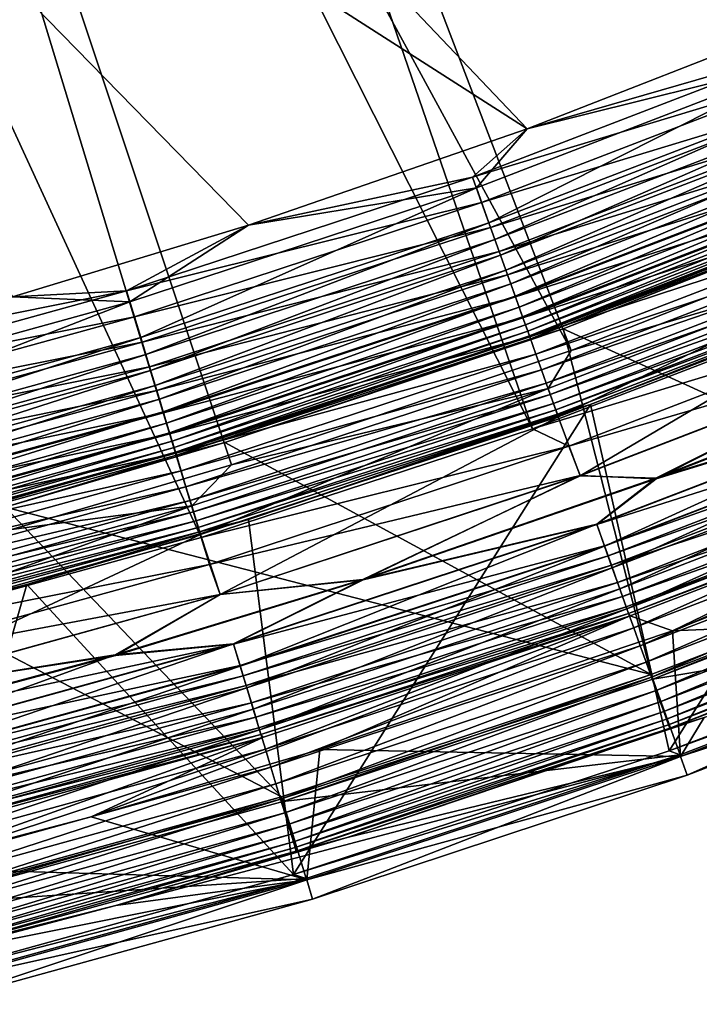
# Model space of a CAD drawing. Header units: metres. Extents: x -901 to 901, y -486 to 401.
# Tile 252 of 256: x 751 to 768, y -395 to -370. Entities that reach past the tile are written whole.
import ezdxf

# ---------------------------------------------------------------- set-up
doc = ezdxf.new("R2010")
doc.units = ezdxf.units.M

msp = doc.modelspace()

# ---------------------------------------------------------------- linework, layer by layer
at = {"layer": 'top'}
for points in [[(746.957397, -354.797821, -620), (764.063416, -372.769196, -620), (739.305298, -356.915436, -620)], [(739.305298, -356.915436, -618), (764.063416, -372.769196, -618), (746.957397, -354.797821, -618)], [(777.598694, -367.162872, -620), (770.889221, -370.100403, -620), (746.957397, -354.797821, -620)], [(746.957397, -354.797821, -620), (770.889221, -370.100403, -620), (764.063416, -372.769196, -620)], [(764.063416, -372.769196, -618), (770.889221, -370.100403, -618), (746.957397, -354.797821, -618)], [(746.957397, -354.797821, -618), (770.889221, -370.100403, -618), (777.598694, -367.162872, -618)], [(764.063416, -372.769196, -620), (757.136353, -375.162994, -620), (739.305298, -356.915436, -620)], [(739.305298, -356.915436, -620), (757.136353, -375.162994, -620), (751.276978, -376.950012, -620)], [(751.276978, -376.950012, -618), (757.136353, -375.162994, -618), (739.305298, -356.915436, -618)], [(739.305298, -356.915436, -618), (757.136353, -375.162994, -618), (764.063416, -372.769196, -618)], [(771.255859, -370.985504, -617.90625), (770.889221, -370.100403, -618), (764.063416, -372.769196, -618)], [(764.063416, -372.769196, -620), (770.889221, -370.100403, -620), (771.146973, -370.722626, -619.966919)], [(762.703735, -373.971069, -619.966919), (771.146973, -370.722626, -619.966919), (771.403198, -371.341309, -619.86853)], [(762.703735, -373.971069, -619.966919), (764.063416, -372.769196, -620), (771.146973, -370.722626, -619.966919)], [(771.255859, -370.985504, -617.90625), (764.063416, -372.769196, -618), (762.799561, -374.238953, -617.90625)], [(762.799561, -374.238953, -617.90625), (763.111328, -375.110626, -617.629578), (771.255859, -370.985504, -617.90625)], [(763.111328, -375.110626, -617.629578), (771.610107, -371.840851, -617.629578), (771.255859, -370.985504, -617.90625)], [(762.92926, -374.601563, -619.86853), (762.703735, -373.971069, -619.966919), (771.403198, -371.341309, -619.86853)], [(762.92926, -374.601563, -619.86853), (771.403198, -371.341309, -619.86853), (771.655151, -371.949554, -619.706055)], [(763.111328, -375.110626, -617.629578), (763.258789, -375.522888, -617.425049), (771.610107, -371.840851, -617.629578)], [(763.258789, -375.522888, -617.425049), (771.77771, -372.245361, -617.425049), (771.610107, -371.840851, -617.629578)], [(763.151001, -375.221436, -619.706055), (762.92926, -374.601563, -619.86853), (771.655151, -371.949554, -619.706055)], [(771.655151, -371.949554, -619.706055), (771.899963, -372.540497, -619.480652), (763.151001, -375.221436, -619.706055)], [(763.398804, -375.914154, -617.179138), (771.77771, -372.245361, -617.425049), (763.258789, -375.522888, -617.425049)], [(763.398804, -375.914154, -617.179138), (771.936707, -372.629303, -617.179138), (771.77771, -372.245361, -617.425049)], [(771.899963, -372.540497, -619.480652), (763.366394, -375.823669, -619.480652), (763.151001, -375.221436, -619.706055)], [(771.899963, -372.540497, -619.480652), (772.134827, -373.107635, -619.19397), (763.366394, -375.823669, -619.480652)], [(763.530029, -376.281067, -616.894409), (771.936707, -372.629303, -617.179138), (763.398804, -375.914154, -617.179138)], [(763.530029, -376.281067, -616.894409), (772.085815, -372.989319, -616.894409), (771.936707, -372.629303, -617.179138)], [(764.063416, -372.769196, -618), (757.136353, -375.162994, -618), (762.799561, -374.238953, -617.90625)], [(757.136353, -375.162994, -620), (764.063416, -372.769196, -620), (762.703735, -373.971069, -619.966919)], [(772.134827, -373.107635, -619.19397), (763.57312, -376.401642, -619.19397), (763.366394, -375.823669, -619.480652)], [(763.651306, -376.620178, -616.573364), (772.085815, -372.989319, -616.894409), (763.530029, -376.281067, -616.894409)], [(763.57312, -376.401642, -619.19397), (772.134827, -373.107635, -619.19397), (772.357788, -373.645905, -618.849182)], [(763.651306, -376.620178, -616.573364), (772.223694, -373.322083, -616.573364), (772.085815, -372.989319, -616.894409)], [(763.761536, -376.928314, -616.218872), (772.223694, -373.322083, -616.573364), (763.651306, -376.620178, -616.573364)], [(763.761536, -376.928314, -616.218872), (772.348938, -373.62442, -616.218872), (772.223694, -373.322083, -616.573364)], [(772.348938, -373.62442, -616.218872), (763.761536, -376.928314, -616.218872), (763.859741, -377.202789, -615.834167)], [(772.460449, -373.893738, -615.834167), (772.348938, -373.62442, -616.218872), (763.859741, -377.202789, -615.834167)], [(763.769348, -376.950195, -618.849182), (763.57312, -376.401642, -619.19397), (772.357788, -373.645905, -618.849182)], [(763.769348, -376.950195, -618.849182), (772.357788, -373.645905, -618.849182), (772.566895, -374.150635, -618.449951)], [(754.107422, -376.799927, -619.966919), (762.703735, -373.971069, -619.966919), (762.92926, -374.601563, -619.86853)], [(754.107422, -376.799927, -619.966919), (757.136353, -375.162994, -620), (762.703735, -373.971069, -619.966919)], [(763.859741, -377.202789, -615.834167), (763.945007, -377.441101, -615.422974), (772.460449, -373.893738, -615.834167)], [(763.945007, -377.441101, -615.422974), (772.557312, -374.127594, -615.422974), (772.460449, -373.893738, -615.834167)], [(776.171692, -382.853394, -107.279144), (774.713684, -373.888, -613.111694), (764.954834, -377.739532, -613.111694)], [(764.954834, -377.739532, -613.111694), (774.713684, -373.888, -613.111694), (772.780579, -374.666595, -613.591614)], [(762.799561, -374.238953, -617.90625), (757.136353, -375.162994, -618), (754.189941, -377.072205, -617.90625)], [(754.189941, -377.072205, -617.90625), (754.458496, -377.958099, -617.629578), (762.799561, -374.238953, -617.90625)], [(754.458496, -377.958099, -617.629578), (763.111328, -375.110626, -617.629578), (762.799561, -374.238953, -617.90625)], [(763.953369, -377.4646, -618.449951), (763.769348, -376.950195, -618.849182), (772.566895, -374.150635, -618.449951)], [(772.557312, -374.127594, -615.422974), (763.945007, -377.441101, -615.422974), (764.016418, -377.640808, -614.98877)], [(772.566895, -374.150635, -618.449951), (772.760132, -374.617188, -617.999878), (763.953369, -377.4646, -618.449951)], [(772.638489, -374.323547, -614.98877), (772.557312, -374.127594, -615.422974), (764.016418, -377.640808, -614.98877)], [(764.073242, -377.799652, -614.5354), (772.638489, -374.323547, -614.98877), (764.016418, -377.640808, -614.98877)], [(772.703064, -374.479431, -614.5354), (772.638489, -374.323547, -614.98877), (764.073242, -377.799652, -614.5354)], [(754.301697, -377.440704, -619.86853), (754.107422, -376.799927, -619.966919), (762.92926, -374.601563, -619.86853)], [(754.301697, -377.440704, -619.86853), (762.92926, -374.601563, -619.86853), (763.151001, -375.221436, -619.706055)], [(772.703064, -374.479431, -614.5354), (764.073242, -377.799652, -614.5354), (764.115051, -377.916473, -614.067932)], [(772.750549, -374.594086, -614.067932), (772.703064, -374.479431, -614.5354), (764.115051, -377.916473, -614.067932)], [(764.115051, -377.916473, -614.067932), (764.141479, -377.990387, -613.591614), (772.750549, -374.594086, -614.067932)], [(764.141479, -377.990387, -613.591614), (772.780579, -374.666595, -613.591614), (772.750549, -374.594086, -614.067932)], [(772.760132, -374.617188, -617.999878), (764.123474, -377.940063, -617.999878), (763.953369, -377.4646, -618.449951)], [(772.760132, -374.617188, -617.999878), (772.93573, -375.041077, -617.502808), (764.123474, -377.940063, -617.999878)], [(764.141479, -377.990387, -613.591614), (764.954834, -377.739532, -613.111694), (772.780579, -374.666595, -613.591614)], [(772.93573, -375.041077, -617.502808), (764.277954, -378.37204, -617.502808), (764.123474, -377.940063, -617.999878)], [(764.277954, -378.37204, -617.502808), (772.93573, -375.041077, -617.502808), (773.092102, -375.418671, -616.963562)], [(757.136353, -375.162994, -618), (751.276978, -376.950012, -618), (754.189941, -377.072205, -617.90625)], [(751.276978, -376.950012, -620), (757.136353, -375.162994, -620), (754.107422, -376.799927, -619.966919)], [(754.492615, -378.070709, -619.706055), (754.301697, -377.440704, -619.86853), (763.151001, -375.221436, -619.706055)], [(754.458496, -377.958099, -617.629578), (754.58551, -378.377075, -617.425049), (763.111328, -375.110626, -617.629578)], [(763.151001, -375.221436, -619.706055), (763.366394, -375.823669, -619.480652), (754.492615, -378.070709, -619.706055)], [(754.58551, -378.377075, -617.425049), (763.258789, -375.522888, -617.425049), (763.111328, -375.110626, -617.629578)], [(754.706055, -378.77475, -617.179138), (763.258789, -375.522888, -617.425049), (754.58551, -378.377075, -617.425049)], [(754.706055, -378.77475, -617.179138), (763.398804, -375.914154, -617.179138), (763.258789, -375.522888, -617.425049)], [(764.415649, -378.756836, -616.963562), (764.277954, -378.37204, -617.502808), (773.092102, -375.418671, -616.963562)], [(764.415649, -378.756836, -616.963562), (773.092102, -375.418671, -616.963562), (773.227905, -375.746552, -616.387024)], [(763.366394, -375.823669, -619.480652), (754.678162, -378.68277, -619.480652), (754.492615, -378.070709, -619.706055)], [(763.366394, -375.823669, -619.480652), (763.57312, -376.401642, -619.19397), (754.678162, -378.68277, -619.480652)], [(764.535156, -379.090973, -616.387024), (764.415649, -378.756836, -616.963562), (773.227905, -375.746552, -616.387024)], [(773.227905, -375.746552, -616.387024), (773.341736, -376.021271, -615.778259), (764.535156, -379.090973, -616.387024)], [(775.499268, -375.726929, -613.146606), (767.58606, -388.230835, -107.314049), (765.636047, -379.619629, -613.146606)], [(775.499268, -375.726929, -613.146606), (765.636047, -379.619629, -613.146606), (773.540955, -376.502197, -613.819397)], [(776.770447, -384.706909, -107.314049), (767.58606, -388.230835, -107.314049), (775.499268, -375.726929, -613.146606)], [(754.819092, -379.147644, -616.894409), (763.398804, -375.914154, -617.179138), (754.706055, -378.77475, -617.179138)], [(754.819092, -379.147644, -616.894409), (763.530029, -376.281067, -616.894409), (763.398804, -375.914154, -617.179138)], [(773.341736, -376.021271, -615.778259), (764.635315, -379.370941, -615.778259), (764.535156, -379.090973, -616.387024)], [(773.341736, -376.021271, -615.778259), (773.432251, -376.239807, -615.142639), (764.635315, -379.370941, -615.778259)], [(754.923584, -379.49231, -616.573364), (763.530029, -376.281067, -616.894409), (754.819092, -379.147644, -616.894409)], [(754.923584, -379.49231, -616.573364), (763.651306, -376.620178, -616.573364), (763.530029, -376.281067, -616.894409)], [(773.432251, -376.239807, -615.142639), (764.714966, -379.593658, -615.142639), (764.635315, -379.370941, -615.778259)], [(764.714966, -379.593658, -615.142639), (773.432251, -376.239807, -615.142639), (773.49884, -376.400513, -614.487244)], [(763.57312, -376.401642, -619.19397), (754.856262, -379.270172, -619.19397), (754.678162, -378.68277, -619.480652)], [(754.856262, -379.270172, -619.19397), (763.57312, -376.401642, -619.19397), (763.769348, -376.950195, -618.849182)], [(764.77356, -379.757446, -614.487244), (764.714966, -379.593658, -615.142639), (773.49884, -376.400513, -614.487244)], [(764.77356, -379.757446, -614.487244), (773.49884, -376.400513, -614.487244), (773.540955, -376.502197, -613.819397)], [(764.810608, -379.861084, -613.819397), (764.77356, -379.757446, -614.487244), (773.540955, -376.502197, -613.819397)], [(773.540955, -376.502197, -613.819397), (765.636047, -379.619629, -613.146606), (764.810608, -379.861084, -613.819397)], [(745.127625, -378.598724, -620), (754.107422, -376.799927, -619.966919), (745.383423, -379.205048, -619.966919)], [(745.127625, -378.598724, -620), (751.276978, -376.950012, -620), (754.107422, -376.799927, -619.966919)], [(745.383423, -379.205048, -619.966919), (754.107422, -376.799927, -619.966919), (754.301697, -377.440704, -619.86853)], [(755.018494, -379.80545, -616.218872), (763.651306, -376.620178, -616.573364), (754.923584, -379.49231, -616.573364)], [(755.018494, -379.80545, -616.218872), (763.761536, -376.928314, -616.218872), (763.651306, -376.620178, -616.573364)], [(754.189941, -377.072205, -617.90625), (751.276978, -376.950012, -618), (745.452454, -379.481018, -617.90625)], [(755.025269, -379.827698, -618.849182), (754.856262, -379.270172, -619.19397), (763.769348, -376.950195, -618.849182)], [(763.761536, -376.928314, -616.218872), (755.018494, -379.80545, -616.218872), (755.103088, -380.084412, -615.834167)], [(755.025269, -379.827698, -618.849182), (763.769348, -376.950195, -618.849182), (763.953369, -377.4646, -618.449951)], [(763.859741, -377.202789, -615.834167), (763.761536, -376.928314, -616.218872), (755.103088, -380.084412, -615.834167)], [(745.452454, -379.481018, -617.90625), (745.677124, -380.379059, -617.629578), (754.189941, -377.072205, -617.90625)], [(745.677124, -380.379059, -617.629578), (754.458496, -377.958099, -617.629578), (754.189941, -377.072205, -617.90625)], [(755.103088, -380.084412, -615.834167), (755.176514, -380.32663, -615.422974), (763.859741, -377.202789, -615.834167)], [(755.176514, -380.32663, -615.422974), (763.945007, -377.441101, -615.422974), (763.859741, -377.202789, -615.834167)], [(745.545959, -379.854584, -619.86853), (745.383423, -379.205048, -619.966919), (754.301697, -377.440704, -619.86853)], [(745.545959, -379.854584, -619.86853), (754.301697, -377.440704, -619.86853), (754.492615, -378.070709, -619.706055)], [(755.183716, -380.350494, -618.449951), (755.025269, -379.827698, -618.849182), (763.953369, -377.4646, -618.449951)], [(763.945007, -377.441101, -615.422974), (755.176514, -380.32663, -615.422974), (755.238037, -380.529602, -614.98877)], [(763.953369, -377.4646, -618.449951), (764.123474, -377.940063, -617.999878), (755.183716, -380.350494, -618.449951)], [(764.016418, -377.640808, -614.98877), (763.945007, -377.441101, -615.422974), (755.238037, -380.529602, -614.98877)], [(755.238037, -380.529602, -614.98877), (755.286926, -380.69104, -614.5354), (764.016418, -377.640808, -614.98877)], [(755.286926, -380.69104, -614.5354), (764.073242, -377.799652, -614.5354), (764.016418, -377.640808, -614.98877)], [(764.954834, -377.739532, -613.111694), (756.547058, -380.567688, -613.111694), (767.144714, -386.335388, -107.279144)], [(756.547058, -380.567688, -613.111694), (764.954834, -377.739532, -613.111694), (764.141479, -377.990387, -613.591614)], [(767.144714, -386.335388, -107.279144), (776.171692, -382.853394, -107.279144), (764.954834, -377.739532, -613.111694)], [(745.677124, -380.379059, -617.629578), (745.783386, -380.803741, -617.425049), (754.458496, -377.958099, -617.629578)], [(745.783386, -380.803741, -617.425049), (754.58551, -378.377075, -617.425049), (754.458496, -377.958099, -617.629578)], [(764.123474, -377.940063, -617.999878), (755.3302, -380.83374, -617.999878), (755.183716, -380.350494, -618.449951)], [(764.073242, -377.799652, -614.5354), (755.286926, -380.69104, -614.5354), (755.322937, -380.809784, -614.067932)], [(764.115051, -377.916473, -614.067932), (764.073242, -377.799652, -614.5354), (755.322937, -380.809784, -614.067932)], [(755.322937, -380.809784, -614.067932), (755.345703, -380.884888, -613.591614), (764.115051, -377.916473, -614.067932)], [(764.123474, -377.940063, -617.999878), (764.277954, -378.37204, -617.502808), (755.3302, -380.83374, -617.999878)], [(755.345703, -380.884888, -613.591614), (764.141479, -377.990387, -613.591614), (764.115051, -377.916473, -614.067932)], [(755.345703, -380.884888, -613.591614), (756.547058, -380.567688, -613.111694), (764.141479, -377.990387, -613.591614)], [(745.705688, -380.493195, -619.706055), (745.545959, -379.854584, -619.86853), (754.492615, -378.070709, -619.706055)], [(754.492615, -378.070709, -619.706055), (754.678162, -378.68277, -619.480652), (745.705688, -380.493195, -619.706055)], [(745.884216, -381.206848, -617.179138), (754.58551, -378.377075, -617.425049), (745.783386, -380.803741, -617.425049)], [(745.884216, -381.206848, -617.179138), (754.706055, -378.77475, -617.179138), (754.58551, -378.377075, -617.425049)], [(764.277954, -378.37204, -617.502808), (755.463318, -381.272766, -617.502808), (755.3302, -380.83374, -617.999878)], [(755.463318, -381.272766, -617.502808), (764.277954, -378.37204, -617.502808), (764.415649, -378.756836, -616.963562)], [(754.678162, -378.68277, -619.480652), (745.860901, -381.113617, -619.480652), (745.705688, -380.493195, -619.706055)], [(754.678162, -378.68277, -619.480652), (754.856262, -379.270172, -619.19397), (745.860901, -381.113617, -619.480652)], [(745.97876, -381.584839, -616.894409), (754.706055, -378.77475, -617.179138), (745.884216, -381.206848, -617.179138)], [(745.97876, -381.584839, -616.894409), (754.819092, -379.147644, -616.894409), (754.706055, -378.77475, -617.179138)], [(755.581848, -381.663849, -616.963562), (755.463318, -381.272766, -617.502808), (764.415649, -378.756836, -616.963562)], [(755.581848, -381.663849, -616.963562), (764.415649, -378.756836, -616.963562), (764.535156, -379.090973, -616.387024)], [(746.066162, -381.934204, -616.573364), (754.819092, -379.147644, -616.894409), (745.97876, -381.584839, -616.894409)], [(746.066162, -381.934204, -616.573364), (754.923584, -379.49231, -616.573364), (754.819092, -379.147644, -616.894409)], [(755.684814, -382.003448, -616.387024), (755.581848, -381.663849, -616.963562), (764.535156, -379.090973, -616.387024)], [(764.535156, -379.090973, -616.387024), (764.635315, -379.370941, -615.778259), (755.684814, -382.003448, -616.387024)], [(754.856262, -379.270172, -619.19397), (746.009888, -381.709045, -619.19397), (745.860901, -381.113617, -619.480652)], [(746.009888, -381.709045, -619.19397), (754.856262, -379.270172, -619.19397), (755.025269, -379.827698, -618.849182)], [(746.145569, -382.251648, -616.218872), (754.923584, -379.49231, -616.573364), (746.066162, -381.934204, -616.573364)], [(746.145569, -382.251648, -616.218872), (755.018494, -379.80545, -616.218872), (754.923584, -379.49231, -616.573364)], [(764.635315, -379.370941, -615.778259), (755.771057, -382.287994, -615.778259), (755.684814, -382.003448, -616.387024)], [(764.635315, -379.370941, -615.778259), (764.714966, -379.593658, -615.142639), (755.771057, -382.287994, -615.778259)], [(764.714966, -379.593658, -615.142639), (755.839661, -382.514343, -615.142639), (755.771057, -382.287994, -615.778259)], [(755.839661, -382.514343, -615.142639), (764.714966, -379.593658, -615.142639), (764.77356, -379.757446, -614.487244)], [(765.636047, -379.619629, -613.146606), (758.25293, -391.304474, -107.314049), (757.139404, -382.477631, -613.146606)], [(765.636047, -379.619629, -613.146606), (757.139404, -382.477631, -613.146606), (764.810608, -379.861084, -613.819397)], [(767.58606, -388.230835, -107.314049), (758.25293, -391.304474, -107.314049), (765.636047, -379.619629, -613.146606)], [(746.151245, -382.27417, -618.849182), (746.009888, -381.709045, -619.19397), (755.025269, -379.827698, -618.849182)], [(755.018494, -379.80545, -616.218872), (746.145569, -382.251648, -616.218872), (746.216309, -382.534393, -615.834167)], [(746.151245, -382.27417, -618.849182), (755.025269, -379.827698, -618.849182), (755.183716, -380.350494, -618.449951)], [(755.103088, -380.084412, -615.834167), (755.018494, -379.80545, -616.218872), (746.216309, -382.534393, -615.834167)], [(755.890137, -382.680817, -614.487244), (755.839661, -382.514343, -615.142639), (764.77356, -379.757446, -614.487244)], [(755.890137, -382.680817, -614.487244), (764.77356, -379.757446, -614.487244), (764.810608, -379.861084, -613.819397)], [(755.922058, -382.786133, -613.819397), (755.890137, -382.680817, -614.487244), (764.810608, -379.861084, -613.819397)], [(764.810608, -379.861084, -613.819397), (757.139404, -382.477631, -613.146606), (755.922058, -382.786133, -613.819397)], [(746.216309, -382.534393, -615.834167), (746.277771, -382.779938, -615.422974), (755.103088, -380.084412, -615.834167)], [(746.277771, -382.779938, -615.422974), (755.176514, -380.32663, -615.422974), (755.103088, -380.084412, -615.834167)], [(746.283813, -382.804108, -618.449951), (746.151245, -382.27417, -618.849182), (755.183716, -380.350494, -618.449951)], [(755.176514, -380.32663, -615.422974), (746.277771, -382.779938, -615.422974), (746.329224, -382.985657, -614.98877)], [(755.183716, -380.350494, -618.449951), (755.3302, -380.83374, -617.999878), (746.283813, -382.804108, -618.449951)], [(755.238037, -380.529602, -614.98877), (755.176514, -380.32663, -615.422974), (746.329224, -382.985657, -614.98877)], [(746.329224, -382.985657, -614.98877), (746.370178, -383.149292, -614.5354), (755.238037, -380.529602, -614.98877)], [(746.370178, -383.149292, -614.5354), (755.286926, -380.69104, -614.5354), (755.238037, -380.529602, -614.98877)], [(755.286926, -380.69104, -614.5354), (746.370178, -383.149292, -614.5354), (746.400269, -383.269653, -614.067932)], [(755.322937, -380.809784, -614.067932), (755.286926, -380.69104, -614.5354), (746.400269, -383.269653, -614.067932)], [(756.547058, -380.567688, -613.111694), (751.094604, -382.170044, -613.111694), (767.144714, -386.335388, -107.279144)], [(751.094604, -382.170044, -613.111694), (756.547058, -380.567688, -613.111694), (755.345703, -380.884888, -613.591614)], [(755.3302, -380.83374, -617.999878), (746.406372, -383.293945, -617.999878), (746.283813, -382.804108, -618.449951)], [(746.400269, -383.269653, -614.067932), (746.419312, -383.345825, -613.591614), (755.322937, -380.809784, -614.067932)], [(755.3302, -380.83374, -617.999878), (755.463318, -381.272766, -617.502808), (746.406372, -383.293945, -617.999878)], [(746.419312, -383.345825, -613.591614), (755.345703, -380.884888, -613.591614), (755.322937, -380.809784, -614.067932)], [(746.419312, -383.345825, -613.591614), (751.094604, -382.170044, -613.111694), (755.345703, -380.884888, -613.591614)], [(755.463318, -381.272766, -617.502808), (746.5177, -383.738983, -617.502808), (746.406372, -383.293945, -617.999878)], [(746.5177, -383.738983, -617.502808), (755.463318, -381.272766, -617.502808), (755.581848, -381.663849, -616.963562)], [(746.616882, -384.135406, -616.963562), (746.5177, -383.738983, -617.502808), (755.581848, -381.663849, -616.963562)], [(746.616882, -384.135406, -616.963562), (755.581848, -381.663849, -616.963562), (755.684814, -382.003448, -616.387024)], [(751.094604, -382.170044, -613.111694), (746.458984, -383.393372, -613.111694), (757.957825, -389.370392, -107.279144)], [(746.703003, -384.479645, -616.387024), (746.616882, -384.135406, -616.963562), (755.684814, -382.003448, -616.387024)], [(755.684814, -382.003448, -616.387024), (755.771057, -382.287994, -615.778259), (746.703003, -384.479645, -616.387024)], [(767.144714, -386.335388, -107.279144), (751.094604, -382.170044, -613.111694), (757.957825, -389.370392, -107.279144)], [(755.771057, -382.287994, -615.778259), (746.775146, -384.768066, -615.778259), (746.703003, -384.479645, -616.387024)], [(755.771057, -382.287994, -615.778259), (755.839661, -382.514343, -615.142639), (746.775146, -384.768066, -615.778259)], [(755.839661, -382.514343, -615.142639), (746.83252, -384.997498, -615.142639), (746.775146, -384.768066, -615.778259)], [(746.83252, -384.997498, -615.142639), (755.839661, -382.514343, -615.142639), (755.890137, -382.680817, -614.487244)], [(746.874756, -385.16626, -614.487244), (746.83252, -384.997498, -615.142639), (755.890137, -382.680817, -614.487244)], [(746.874756, -385.16626, -614.487244), (755.890137, -382.680817, -614.487244), (755.922058, -382.786133, -613.819397)], [(758.25293, -391.304474, -107.314049), (751.629333, -384.096924, -613.146606), (757.139404, -382.477631, -613.146606)], [(757.139404, -382.477631, -613.146606), (751.629333, -384.096924, -613.146606), (755.922058, -382.786133, -613.819397)], [(746.901428, -385.27301, -613.819397), (746.874756, -385.16626, -614.487244), (755.922058, -382.786133, -613.819397)], [(755.922058, -382.786133, -613.819397), (751.629333, -384.096924, -613.146606), (746.901428, -385.27301, -613.819397)], [(767.144714, -386.335388, -107.279144), (767.184692, -386.447144, -98), (776.171692, -382.853394, -107.279144)], [(767.184692, -386.447144, -98), (776.217102, -382.963013, -98), (776.171692, -382.853394, -107.279144)], [(776.217102, -382.963013, -98), (767.184692, -386.447144, -98), (776.982483, -384.810822, -98)], [(757.957825, -389.370392, -107.279144), (746.458984, -383.393372, -613.111694), (748.633057, -391.950867, -107.279144)], [(751.629333, -384.096924, -613.146606), (746.944763, -385.33316, -613.146606), (746.901428, -385.27301, -613.819397)], [(748.802429, -393.918335, -107.314049), (746.944763, -385.33316, -613.146606), (751.629333, -384.096924, -613.146606)], [(758.25293, -391.304474, -107.314049), (748.802429, -393.918335, -107.314049), (751.629333, -384.096924, -613.146606)], [(776.982483, -384.810822, -98), (767.184692, -386.447144, -98), (767.858521, -388.330292, -98)], [(767.58606, -388.230835, -107.314049), (776.770447, -384.706909, -107.314049), (776.982483, -384.810822, -98)], [(767.858521, -388.330292, -98), (767.58606, -388.230835, -107.314049), (776.982483, -384.810822, -98)], [(757.957825, -389.370392, -107.279144), (757.992249, -389.483948, -98), (767.144714, -386.335388, -107.279144)], [(757.992249, -389.483948, -98), (767.184692, -386.447144, -98), (767.144714, -386.335388, -107.279144)], [(767.184692, -386.447144, -98), (757.992249, -389.483948, -98), (767.858521, -388.330292, -98)], [(758.25293, -391.304474, -107.314049), (767.58606, -388.230835, -107.314049), (767.858521, -388.330292, -98)], [(767.858521, -388.330292, -98), (757.992249, -389.483948, -98), (758.572876, -391.397858, -98)], [(758.572876, -391.397858, -98), (758.25293, -391.304474, -107.314049), (767.858521, -388.330292, -98)], [(748.633057, -391.950867, -107.279144), (748.661926, -392.06601, -98), (757.957825, -389.370392, -107.279144)], [(748.661926, -392.06601, -98), (757.992249, -389.483948, -98), (757.957825, -389.370392, -107.279144)], [(757.992249, -389.483948, -98), (748.661926, -392.06601, -98), (758.572876, -391.397858, -98)], [(758.572876, -391.397858, -98), (748.661926, -392.06601, -98), (749.147888, -394.006134, -98)], [(748.802429, -393.918335, -107.314049), (758.25293, -391.304474, -107.314049), (758.572876, -391.397858, -98)], [(749.147888, -394.006134, -98), (748.802429, -393.918335, -107.314049), (758.572876, -391.397858, -98)]]:
    msp.add_3dface(points, dxfattribs=at)
at = {"layer": 'top0'}
for points in [[(760.60376, -327.556427, -32.34457), (782.140686, -372.828522, -3.399924), (754.324158, -330.367065, -32.327477)], [(790.492249, -368.623932, -3.399924), (782.140686, -372.828522, -3.399924), (760.60376, -327.556427, -32.34457)], [(747.252197, -331.464813, -29.710361), (774.93988, -374.420105, -0.803848), (753.64325, -328.983063, -29.72888)], [(774.93988, -374.420105, -0.803848), (784.498657, -370.017365, -0.803848), (753.64325, -328.983063, -29.72888)], [(754.324158, -330.367065, -32.327477), (773.58844, -376.619751, -3.399924), (747.914978, -332.868317, -32.309166)], [(782.140686, -372.828522, -3.399924), (773.91217, -376.485321, -3.399924), (754.324158, -330.367065, -32.327477)], [(754.324158, -330.367065, -32.327477), (773.91217, -376.485321, -3.399924), (773.58844, -376.619751, -3.399924)], [(740.871094, -333.599945, -29.690994), (765.150696, -378.2836, -0.803848), (747.252197, -331.464813, -29.710361)], [(765.150696, -378.2836, -0.803848), (774.93988, -374.420105, -0.803848), (747.252197, -331.464813, -29.710361)], [(747.914978, -332.868317, -32.309166), (764.190063, -380.22464, -3.399924), (741.391602, -335.054474, -32.289608)], [(773.58844, -376.619751, -3.399924), (764.190063, -380.22464, -3.399924), (747.914978, -332.868317, -32.309166)], [(751.247925, -382.727722, -0.803848), (756.717102, -381.120422, -0.803848), (740.871094, -333.599945, -29.690994)], [(740.871094, -333.599945, -29.690994), (756.717102, -381.120422, -0.803848), (765.150696, -378.2836, -0.803848)], [(741.391602, -335.054474, -32.289608), (755.964355, -382.92392, -3.399924), (734.76947, -336.920441, -32.268772)], [(764.190063, -380.22464, -3.399924), (755.964355, -382.92392, -3.399924), (741.391602, -335.054474, -32.289608)], [(755.964355, -382.92392, -3.399924), (746.937378, -385.419708, -3.399924), (734.76947, -336.920441, -32.268772)], [(774.93988, -374.420105, -0.803848), (765.150696, -378.2836, -0.803848), (773.282471, -375.881042, -0.456723)], [(773.282471, -375.881042, -0.456723), (764.582947, -379.228088, -0.456723), (764.833191, -379.927826, -0.204445)], [(773.282471, -375.881042, -0.456723), (765.150696, -378.2836, -0.803848), (764.582947, -379.228088, -0.456723)], [(773.566895, -376.567657, -0.204445), (773.282471, -375.881042, -0.456723), (764.833191, -379.927826, -0.204445)], [(773.566895, -376.567657, -0.204445), (764.833191, -379.927826, -0.204445), (765.374573, -381.391724)], [(774.161133, -378.00238), (773.566895, -376.567657, -0.204445), (765.374573, -381.391724)], [(764.190063, -380.22464, -3.399924), (773.58844, -376.619751, -3.399924), (773.863953, -377.284882, -3.101714)], [(764.190063, -380.22464, -3.399924), (773.863953, -377.284882, -3.101714), (765.094666, -380.658752, -3.101714)], [(765.094666, -380.658752, -3.101714), (773.863953, -377.284882, -3.101714), (774.159607, -377.998688, -3)], [(765.094666, -380.658752, -3.101714), (774.159607, -377.998688, -3), (765.37323, -381.38797, -3)], [(774.159607, -377.998688, -3), (767.262451, -381.466766, -3), (765.37323, -381.38797, -3)], [(774.161133, -378.00238), (765.374573, -381.391724), (767.257324, -381.452881)], [(774.428955, -378.648926), (774.161133, -378.00238), (767.257324, -381.452881)], [(774.159607, -377.998688, -3), (774.434631, -378.662598, -3), (767.262451, -381.466766, -3)], [(765.150696, -378.2836, -0.803848), (756.717102, -381.120422, -0.803848), (764.582947, -379.228088, -0.456723)], [(774.651917, -379.187134, -0.028766), (774.428955, -378.648926), (767.257324, -381.452881)], [(767.262451, -381.466766, -3), (774.434631, -378.662598, -3), (774.655823, -379.196594, -3.056892)], [(764.582947, -379.228088, -0.456723), (755.725647, -382.142822, -0.456723), (755.941223, -382.854004, -0.204445)], [(764.582947, -379.228088, -0.456723), (756.717102, -381.120422, -0.803848), (755.725647, -382.142822, -0.456723)], [(764.833191, -379.927826, -0.204445), (764.582947, -379.228088, -0.456723), (755.941223, -382.854004, -0.204445)], [(774.651917, -379.187134, -0.028766), (767.257324, -381.452881), (765.788147, -382.597351, -0.028766)], [(765.788147, -382.597351, -0.028766), (765.983215, -383.1427, -0.114353), (774.651917, -379.187134, -0.028766)], [(774.655823, -379.196594, -3.056892), (774.869507, -379.712433, -3.22474), (765.791565, -382.606995, -3.056892)], [(767.262451, -381.466766, -3), (774.655823, -379.196594, -3.056892), (765.791565, -382.606995, -3.056892)], [(765.983215, -383.1427, -0.114353), (774.873535, -379.722229, -0.114353), (774.651917, -379.187134, -0.028766)], [(774.869507, -379.712433, -3.22474), (765.979614, -383.13269, -3.22474), (765.791565, -382.606995, -3.056892)], [(774.869507, -379.712433, -3.22474), (774.970459, -379.956207, -3.348771), (765.979614, -383.13269, -3.22474)], [(765.983215, -383.1427, -0.114353), (766.174927, -383.678711, -0.255695), (774.873535, -379.722229, -0.114353)], [(766.174927, -383.678711, -0.255695), (775.091431, -380.24823, -0.255695), (774.873535, -379.722229, -0.114353)], [(764.833191, -379.927826, -0.204445), (755.941223, -382.854004, -0.204445), (756.432251, -384.345856)], [(765.374573, -381.391724), (764.833191, -379.927826, -0.204445), (756.432251, -384.345856)], [(774.970459, -379.956207, -3.348771), (766.068481, -383.381134, -3.348771), (765.979614, -383.13269, -3.22474)], [(774.970459, -379.956207, -3.348771), (775.066223, -380.187469, -3.497899), (766.068481, -383.381134, -3.348771)], [(755.964355, -382.92392, -3.399924), (764.190063, -380.22464, -3.399924), (765.094666, -380.658752, -3.101714)], [(775.066223, -380.187469, -3.497899), (766.152771, -383.616791, -3.497899), (766.068481, -383.381134, -3.348771)], [(775.066223, -380.187469, -3.497899), (775.238831, -380.604156, -3.865118), (766.152771, -383.616791, -3.497899)], [(766.174927, -383.678711, -0.255695), (766.361145, -384.199341, -0.451727), (775.091431, -380.24823, -0.255695)], [(766.361145, -384.199341, -0.451727), (775.30304, -380.759064, -0.451727), (775.091431, -380.24823, -0.255695)], [(755.964355, -382.92392, -3.399924), (765.094666, -380.658752, -3.101714), (756.166443, -383.596863, -3.101714)], [(756.166443, -383.596863, -3.101714), (765.094666, -380.658752, -3.101714), (765.37323, -381.38797, -3)], [(775.238831, -380.604156, -3.865118), (766.304688, -384.041473, -3.865118), (766.152771, -383.616791, -3.497899)], [(775.238831, -380.604156, -3.865118), (775.380859, -380.947052, -4.312942), (766.304688, -384.041473, -3.865118)], [(775.380859, -380.947052, -4.312942), (766.429688, -384.3909, -4.312942), (766.304688, -384.041473, -3.865118)], [(766.361145, -384.199341, -0.451727), (766.539795, -384.69873, -0.70103), (775.30304, -380.759064, -0.451727)], [(775.380859, -380.947052, -4.312942), (775.487122, -381.203552, -4.82471), (766.429688, -384.3909, -4.312942)], [(766.539795, -384.69873, -0.70103), (775.505981, -381.249084, -0.70103), (775.30304, -380.759064, -0.451727)], [(756.717102, -381.120422, -0.803848), (751.247925, -382.727722, -0.803848), (755.725647, -382.142822, -0.456723)], [(775.487122, -381.203552, -4.82471), (766.523193, -384.652313, -4.82471), (766.429688, -384.3909, -4.312942)], [(775.487122, -381.203552, -4.82471), (775.553223, -381.363129, -5.381563), (766.523193, -384.652313, -4.82471)], [(756.166443, -383.596863, -3.101714), (765.37323, -381.38797, -3), (756.431091, -384.342041, -3)], [(765.37323, -381.38797, -3), (759.983887, -383.981964, -3), (756.431091, -384.342041, -3)], [(765.374573, -381.391724), (756.432251, -384.345856), (759.979309, -383.967896)], [(767.257324, -381.452881), (765.374573, -381.391724), (759.979309, -383.967896)], [(767.257324, -381.452881), (759.979309, -383.967896), (765.788147, -382.597351, -0.028766)], [(767.262451, -381.466766, -3), (759.983887, -383.981964, -3), (765.37323, -381.38797, -3)], [(759.983887, -383.981964, -3), (767.262451, -381.466766, -3), (765.791565, -382.606995, -3.056892)], [(775.553223, -381.363129, -5.381563), (766.58136, -384.814941, -5.381563), (766.523193, -384.652313, -4.82471)], [(766.539795, -384.69873, -0.70103), (766.709229, -385.172394, -1.000777), (775.505981, -381.249084, -0.70103)], [(775.553223, -381.363129, -5.381563), (775.576904, -381.420349, -5.959025), (766.58136, -384.814941, -5.381563)], [(775.576904, -381.420349, -5.959025), (766.620911, -384.875061, -5.959025), (766.58136, -384.814941, -5.381563)], [(767.673828, -385.247437, -87), (766.620911, -384.875061, -5.959025), (775.576904, -381.420349, -5.959025)], [(766.709229, -385.172394, -1.000777), (775.698486, -381.713898, -1.000777), (775.505981, -381.249084, -0.70103)], [(777.849609, -381.231476, -87), (767.673828, -385.247437, -87), (775.576904, -381.420349, -5.959025)], [(777.849609, -381.231476, -87), (776.995667, -384.84549, -87), (767.673828, -385.247437, -87)], [(766.709229, -385.172394, -1.000777), (766.867981, -385.616211, -1.34779), (775.698486, -381.713898, -1.000777)], [(766.867981, -385.616211, -1.34779), (775.878906, -382.149384, -1.34779), (775.698486, -381.713898, -1.000777)], [(755.725647, -382.142822, -0.456723), (746.736816, -384.620972, -0.456723), (746.917175, -385.341827, -0.204445)], [(755.725647, -382.142822, -0.456723), (751.247925, -382.727722, -0.803848), (746.736816, -384.620972, -0.456723)], [(755.941223, -382.854004, -0.204445), (755.725647, -382.142822, -0.456723), (746.917175, -385.341827, -0.204445)], [(766.867981, -385.616211, -1.34779), (767.014587, -386.026001, -1.738888), (775.878906, -382.149384, -1.34779)], [(767.014587, -386.026001, -1.738888), (776.045471, -382.551483, -1.738888), (775.878906, -382.149384, -1.34779)], [(765.788147, -382.597351, -0.028766), (759.979309, -383.967896), (756.763672, -385.567108, -0.028766)], [(756.763672, -385.567108, -0.028766), (756.931702, -386.121338, -0.114353), (765.788147, -382.597351, -0.028766)], [(765.791565, -382.606995, -3.056892), (765.979614, -383.13269, -3.22474), (756.766663, -385.576904, -3.056892)], [(759.983887, -383.981964, -3), (765.791565, -382.606995, -3.056892), (756.766663, -385.576904, -3.056892)], [(756.931702, -386.121338, -0.114353), (765.983215, -383.1427, -0.114353), (765.788147, -382.597351, -0.028766)], [(767.014587, -386.026001, -1.738888), (767.147583, -386.397797, -2.170691), (776.045471, -382.551483, -1.738888)], [(767.147583, -386.397797, -2.170691), (776.196594, -382.91629, -2.170691), (776.045471, -382.551483, -1.738888)], [(755.941223, -382.854004, -0.204445), (746.917175, -385.341827, -0.204445), (747.355774, -386.857666)], [(746.937378, -385.419708, -3.399924), (755.964355, -382.92392, -3.399924), (756.166443, -383.596863, -3.101714)], [(756.432251, -384.345856), (755.941223, -382.854004, -0.204445), (747.355774, -386.857666)], [(767.147583, -386.397797, -2.170691), (767.265808, -386.728363, -2.639013), (776.196594, -382.91629, -2.170691)], [(767.265808, -386.728363, -2.639013), (776.330933, -383.240692, -2.639013), (776.196594, -382.91629, -2.170691)], [(765.979614, -383.13269, -3.22474), (756.928589, -386.111176, -3.22474), (756.766663, -385.576904, -3.056892)], [(765.979614, -383.13269, -3.22474), (766.068481, -383.381134, -3.348771), (756.928589, -386.111176, -3.22474)], [(756.931702, -386.121338, -0.114353), (757.096863, -386.666138, -0.255695), (765.983215, -383.1427, -0.114353)], [(757.096863, -386.666138, -0.255695), (766.174927, -383.678711, -0.255695), (765.983215, -383.1427, -0.114353)], [(766.068481, -383.381134, -3.348771), (757.005127, -386.363678, -3.348771), (756.928589, -386.111176, -3.22474)], [(766.068481, -383.381134, -3.348771), (766.152771, -383.616791, -3.497899), (757.005127, -386.363678, -3.348771)], [(767.265808, -386.728363, -2.639013), (767.368286, -387.014709, -3.139467), (776.330933, -383.240692, -2.639013)], [(767.368286, -387.014709, -3.139467), (776.447327, -383.521667, -3.139467), (776.330933, -383.240692, -2.639013)], [(746.937378, -385.419708, -3.399924), (756.166443, -383.596863, -3.101714), (747.10553, -386.094849, -3.101714)], [(747.10553, -386.094849, -3.101714), (756.166443, -383.596863, -3.101714), (756.431091, -384.342041, -3)], [(766.152771, -383.616791, -3.497899), (757.077759, -386.60321, -3.497899), (757.005127, -386.363678, -3.348771)], [(766.152771, -383.616791, -3.497899), (766.304688, -384.041473, -3.865118), (757.077759, -386.60321, -3.497899)], [(767.368286, -387.014709, -3.139467), (767.453796, -387.253784, -3.667668), (776.447327, -383.521667, -3.139467)], [(767.453796, -387.253784, -3.667668), (776.544495, -383.756256, -3.667668), (776.447327, -383.521667, -3.139467)], [(757.096863, -386.666138, -0.255695), (757.257202, -387.195251, -0.451727), (766.174927, -383.678711, -0.255695)], [(757.257202, -387.195251, -0.451727), (766.361145, -384.199341, -0.451727), (766.174927, -383.678711, -0.255695)], [(767.453796, -387.253784, -3.667668), (767.521423, -387.442902, -4.218875), (776.544495, -383.756256, -3.667668)], [(767.521423, -387.442902, -4.218875), (776.621338, -383.941803, -4.218875), (776.544495, -383.756256, -3.667668)], [(759.979309, -383.967896), (753.825745, -385.844604), (756.763672, -385.567108, -0.028766)], [(759.979309, -383.967896), (756.432251, -384.345856), (753.825745, -385.844604)], [(753.829773, -385.858826, -3), (759.983887, -383.981964, -3), (756.766663, -385.576904, -3.056892)], [(759.983887, -383.981964, -3), (753.829773, -385.858826, -3), (756.431091, -384.342041, -3)], [(766.304688, -384.041473, -3.865118), (757.208618, -387.034821, -3.865118), (757.077759, -386.60321, -3.497899)], [(766.304688, -384.041473, -3.865118), (766.429688, -384.3909, -4.312942), (757.208618, -387.034821, -3.865118)], [(767.521423, -387.442902, -4.218875), (767.570679, -387.580658, -4.786941), (776.621338, -383.941803, -4.218875)], [(767.570679, -387.580658, -4.786941), (776.677368, -384.076996, -4.786941), (776.621338, -383.941803, -4.218875)], [(767.570679, -387.580658, -4.786941), (767.601196, -387.665985, -5.365363), (776.677368, -384.076996, -4.786941)], [(767.601196, -387.665985, -5.365363), (776.712036, -384.160736, -5.365363), (776.677368, -384.076996, -4.786941)], [(747.10553, -386.094849, -3.101714), (756.431091, -384.342041, -3), (747.354797, -386.85379, -3)], [(756.431091, -384.342041, -3), (753.829773, -385.858826, -3), (747.354797, -386.85379, -3)], [(756.432251, -384.345856), (747.355774, -386.857666), (753.825745, -385.844604)], [(766.429688, -384.3909, -4.312942), (757.316223, -387.389954, -4.312942), (757.208618, -387.034821, -3.865118)], [(757.257202, -387.195251, -0.451727), (757.411072, -387.702789, -0.70103), (766.361145, -384.199341, -0.451727)], [(766.429688, -384.3909, -4.312942), (766.523193, -384.652313, -4.82471), (757.316223, -387.389954, -4.312942)], [(757.411072, -387.702789, -0.70103), (766.539795, -384.69873, -0.70103), (766.361145, -384.199341, -0.451727)], [(767.601196, -387.665985, -5.365363), (768.454834, -387.403107, -5.947641), (776.712036, -384.160736, -5.365363)], [(758.911072, -388.194855, -87), (753.228516, -389.864807, -87), (766.620911, -384.875061, -5.959025)], [(766.620911, -384.875061, -5.959025), (753.228516, -389.864807, -87), (757.506226, -387.886139, -5.959025)], [(766.523193, -384.652313, -4.82471), (757.39679, -387.65564, -4.82471), (757.316223, -387.389954, -4.312942)], [(766.523193, -384.652313, -4.82471), (766.58136, -384.814941, -5.381563), (757.39679, -387.65564, -4.82471)], [(766.58136, -384.814941, -5.381563), (757.446899, -387.820892, -5.381563), (757.39679, -387.65564, -4.82471)], [(757.411072, -387.702789, -0.70103), (757.557007, -388.184204, -1.000777), (766.539795, -384.69873, -0.70103)], [(766.58136, -384.814941, -5.381563), (766.620911, -384.875061, -5.959025), (757.446899, -387.820892, -5.381563)], [(766.620911, -384.875061, -5.959025), (757.506226, -387.886139, -5.959025), (757.446899, -387.820892, -5.381563)], [(757.557007, -388.184204, -1.000777), (766.709229, -385.172394, -1.000777), (766.539795, -384.69873, -0.70103)], [(767.673828, -385.247437, -87), (758.911072, -388.194855, -87), (766.620911, -384.875061, -5.959025)], [(776.995667, -384.84549, -87), (767.869873, -388.365692, -87), (767.673828, -385.247437, -87)], [(768.454834, -387.403107, -5.947641), (767.869873, -388.365692, -87), (776.995667, -384.84549, -87)], [(757.557007, -388.184204, -1.000777), (757.693726, -388.635254, -1.34779), (766.709229, -385.172394, -1.000777)], [(757.693726, -388.635254, -1.34779), (766.867981, -385.616211, -1.34779), (766.709229, -385.172394, -1.000777)], [(767.673828, -385.247437, -87), (767.869873, -388.365692, -87), (758.911072, -388.194855, -87)], [(753.829773, -385.858826, -3), (756.766663, -385.576904, -3.056892), (747.370361, -387.590637, -3)], [(756.766663, -385.576904, -3.056892), (747.607666, -388.101929, -3.056892), (747.370361, -387.590637, -3)], [(756.763672, -385.567108, -0.028766), (753.825745, -385.844604), (747.605164, -388.09201, -0.028766)], [(747.605164, -388.09201, -0.028766), (747.745728, -388.653839, -0.114353), (756.763672, -385.567108, -0.028766)], [(756.766663, -385.576904, -3.056892), (756.928589, -386.111176, -3.22474), (747.607666, -388.101929, -3.056892)], [(747.745728, -388.653839, -0.114353), (756.931702, -386.121338, -0.114353), (756.763672, -385.567108, -0.028766)], [(757.693726, -388.635254, -1.34779), (757.820007, -389.051727, -1.738888), (766.867981, -385.616211, -1.34779)], [(757.820007, -389.051727, -1.738888), (767.014587, -386.026001, -1.738888), (766.867981, -385.616211, -1.34779)], [(753.829773, -385.858826, -3), (747.370361, -387.590637, -3), (747.354797, -386.85379, -3)], [(753.825745, -385.844604), (747.355774, -386.857666), (747.36676, -387.576294)], [(753.825745, -385.844604), (747.36676, -387.576294), (747.605164, -388.09201, -0.028766)], [(756.928589, -386.111176, -3.22474), (747.743164, -388.643524, -3.22474), (747.607666, -388.101929, -3.056892)], [(756.928589, -386.111176, -3.22474), (757.005127, -386.363678, -3.348771), (747.743164, -388.643524, -3.22474)], [(757.820007, -389.051727, -1.738888), (757.934509, -389.429596, -2.170691), (767.014587, -386.026001, -1.738888)], [(757.934509, -389.429596, -2.170691), (767.147583, -386.397797, -2.170691), (767.014587, -386.026001, -1.738888)], [(747.745728, -388.653839, -0.114353), (747.88385, -389.206055, -0.255695), (756.931702, -386.121338, -0.114353)], [(747.88385, -389.206055, -0.255695), (757.096863, -386.666138, -0.255695), (756.931702, -386.121338, -0.114353)], [(757.005127, -386.363678, -3.348771), (747.80719, -388.899475, -3.348771), (747.743164, -388.643524, -3.22474)], [(757.005127, -386.363678, -3.348771), (757.077759, -386.60321, -3.497899), (747.80719, -388.899475, -3.348771)], [(757.077759, -386.60321, -3.497899), (747.86792, -389.142273, -3.497899), (747.80719, -388.899475, -3.348771)], [(757.077759, -386.60321, -3.497899), (757.208618, -387.034821, -3.865118), (747.86792, -389.142273, -3.497899)], [(757.934509, -389.429596, -2.170691), (758.036377, -389.765594, -2.639013), (767.147583, -386.397797, -2.170691)], [(758.036377, -389.765594, -2.639013), (767.265808, -386.728363, -2.639013), (767.147583, -386.397797, -2.170691)], [(747.88385, -389.206055, -0.255695), (748.018066, -389.742401, -0.451727), (757.096863, -386.666138, -0.255695)], [(748.018066, -389.742401, -0.451727), (757.257202, -387.195251, -0.451727), (757.096863, -386.666138, -0.255695)], [(758.036377, -389.765594, -2.639013), (758.124634, -390.05661, -3.139467), (767.265808, -386.728363, -2.639013)], [(758.124634, -390.05661, -3.139467), (767.368286, -387.014709, -3.139467), (767.265808, -386.728363, -2.639013)], [(757.208618, -387.034821, -3.865118), (747.977356, -389.579773, -3.865118), (747.86792, -389.142273, -3.497899)], [(757.208618, -387.034821, -3.865118), (757.316223, -387.389954, -4.312942), (747.977356, -389.579773, -3.865118)], [(758.124634, -390.05661, -3.139467), (758.198242, -390.299591, -3.667668), (767.368286, -387.014709, -3.139467)], [(758.198242, -390.299591, -3.667668), (767.453796, -387.253784, -3.667668), (767.368286, -387.014709, -3.139467)], [(748.018066, -389.742401, -0.451727), (748.14679, -390.256866, -0.70103), (757.257202, -387.195251, -0.451727)], [(748.14679, -390.256866, -0.70103), (757.411072, -387.702789, -0.70103), (757.257202, -387.195251, -0.451727)], [(758.198242, -390.299591, -3.667668), (758.256531, -390.491791, -4.218875), (767.453796, -387.253784, -3.667668)], [(758.256531, -390.491791, -4.218875), (767.521423, -387.442902, -4.218875), (767.453796, -387.253784, -3.667668)], [(757.316223, -387.389954, -4.312942), (748.067444, -389.939758, -4.312942), (747.977356, -389.579773, -3.865118)], [(757.316223, -387.389954, -4.312942), (757.39679, -387.65564, -4.82471), (748.067444, -389.939758, -4.312942)], [(758.256531, -390.491791, -4.218875), (758.29895, -390.631775, -4.786941), (767.521423, -387.442902, -4.218875)], [(758.29895, -390.631775, -4.786941), (767.570679, -387.580658, -4.786941), (767.521423, -387.442902, -4.218875)], [(758.29895, -390.631775, -4.786941), (758.325256, -390.718506, -5.365363), (767.570679, -387.580658, -4.786941)], [(758.325256, -390.718506, -5.365363), (767.601196, -387.665985, -5.365363), (767.570679, -387.580658, -4.786941)], [(768.454834, -387.403107, -5.947641), (759.590271, -390.384735, -5.947641), (767.869873, -388.365692, -87)], [(759.590271, -390.384735, -5.947641), (768.454834, -387.403107, -5.947641), (767.601196, -387.665985, -5.365363)], [(757.39679, -387.65564, -4.82471), (748.134827, -390.209076, -4.82471), (748.067444, -389.939758, -4.312942)], [(757.39679, -387.65564, -4.82471), (757.446899, -387.820892, -5.381563), (748.134827, -390.209076, -4.82471)], [(757.446899, -387.820892, -5.381563), (748.176697, -390.376587, -5.381563), (748.134827, -390.209076, -4.82471)], [(748.14679, -390.256866, -0.70103), (748.26886, -390.744873, -1.000777), (757.411072, -387.702789, -0.70103)], [(757.446899, -387.820892, -5.381563), (757.506226, -387.886139, -5.959025), (748.176697, -390.376587, -5.381563)], [(748.26886, -390.744873, -1.000777), (757.557007, -388.184204, -1.000777), (757.411072, -387.702789, -0.70103)], [(758.325256, -390.718506, -5.365363), (759.590271, -390.384735, -5.947641), (767.601196, -387.665985, -5.365363)], [(748.176697, -390.376587, -5.381563), (757.506226, -387.886139, -5.959025), (748.2547, -390.446381, -5.959025)], [(757.506226, -387.886139, -5.959025), (748.397339, -391.13974, -87), (748.2547, -390.446381, -5.959025)], [(753.228516, -389.864807, -87), (748.397339, -391.13974, -87), (757.506226, -387.886139, -5.959025)], [(748.26886, -390.744873, -1.000777), (748.38324, -391.202087, -1.34779), (757.557007, -388.184204, -1.000777)], [(748.38324, -391.202087, -1.34779), (757.693726, -388.635254, -1.34779), (757.557007, -388.184204, -1.000777)], [(758.911072, -388.194855, -87), (758.582397, -391.433868, -87), (753.228516, -389.864807, -87)], [(767.869873, -388.365692, -87), (758.582397, -391.433868, -87), (758.911072, -388.194855, -87)], [(759.590271, -390.384735, -5.947641), (753.841614, -392.074097, -5.947641), (767.869873, -388.365692, -87)], [(767.869873, -388.365692, -87), (753.841614, -392.074097, -5.947641), (758.582397, -391.433868, -87)], [(748.38324, -391.202087, -1.34779), (748.488831, -391.624237, -1.738888), (757.693726, -388.635254, -1.34779)], [(748.488831, -391.624237, -1.738888), (757.820007, -389.051727, -1.738888), (757.693726, -388.635254, -1.34779)], [(748.488831, -391.624237, -1.738888), (748.584656, -392.007263, -2.170691), (757.820007, -389.051727, -1.738888)], [(748.584656, -392.007263, -2.170691), (757.934509, -389.429596, -2.170691), (757.820007, -389.051727, -1.738888)], [(748.584656, -392.007263, -2.170691), (748.669861, -392.347839, -2.639013), (757.934509, -389.429596, -2.170691)], [(748.669861, -392.347839, -2.639013), (758.036377, -389.765594, -2.639013), (757.934509, -389.429596, -2.170691)], [(748.669861, -392.347839, -2.639013), (748.743652, -392.642853, -3.139467), (758.036377, -389.765594, -2.639013)], [(748.743652, -392.642853, -3.139467), (758.124634, -390.05661, -3.139467), (758.036377, -389.765594, -2.639013)], [(758.582397, -391.433868, -87), (748.397339, -391.13974, -87), (753.228516, -389.864807, -87)], [(748.743652, -392.642853, -3.139467), (748.805298, -392.88916, -3.667668), (758.124634, -390.05661, -3.139467)], [(748.805298, -392.88916, -3.667668), (758.198242, -390.299591, -3.667668), (758.124634, -390.05661, -3.139467)], [(748.805298, -392.88916, -3.667668), (748.854004, -393.083954, -4.218875), (758.198242, -390.299591, -3.667668)], [(748.854004, -393.083954, -4.218875), (758.256531, -390.491791, -4.218875), (758.198242, -390.299591, -3.667668)], [(748.854004, -393.083954, -4.218875), (748.889526, -393.225891, -4.786941), (758.256531, -390.491791, -4.218875)], [(748.889526, -393.225891, -4.786941), (758.29895, -390.631775, -4.786941), (758.256531, -390.491791, -4.218875)], [(753.841614, -392.074097, -5.947641), (759.590271, -390.384735, -5.947641), (758.325256, -390.718506, -5.365363)], [(748.889526, -393.225891, -4.786941), (748.911499, -393.313782, -5.365363), (758.29895, -390.631775, -4.786941)], [(748.911499, -393.313782, -5.365363), (758.325256, -390.718506, -5.365363), (758.29895, -390.631775, -4.786941)], [(748.911499, -393.313782, -5.365363), (753.841614, -392.074097, -5.947641), (758.325256, -390.718506, -5.365363)], [(758.582397, -391.433868, -87), (749.155518, -394.042633, -87), (748.397339, -391.13974, -87)], [(753.841614, -392.074097, -5.947641), (748.954285, -393.363861, -5.947641), (758.582397, -391.433868, -87)], [(758.582397, -391.433868, -87), (748.954285, -393.363861, -5.947641), (749.155518, -394.042633, -87)], [(748.954285, -393.363861, -5.947641), (753.841614, -392.074097, -5.947641), (748.911499, -393.313782, -5.365363)]]:
    msp.add_3dface(points, dxfattribs=at)
at = {"layer": 'top01'}
for points in [[(776.995667, -384.84549, -105), (767.869873, -388.365692, -105), (776.995667, -384.84549, -80)], [(767.869873, -388.365692, -105), (767.869873, -388.365692, -80), (776.995667, -384.84549, -80)], [(767.869873, -388.365692, -105), (776.995667, -384.84549, -105), (768.03833, -388.836456, -105)], [(777.187012, -385.307434, -80), (776.995667, -384.84549, -80), (767.869873, -388.365692, -80)], [(776.995667, -384.84549, -105), (777.187012, -385.307434, -105), (768.03833, -388.836456, -105)], [(768.03833, -388.836456, -80), (777.187012, -385.307434, -80), (767.869873, -388.365692, -80)], [(768.03833, -388.836456, -105), (777.187012, -385.307434, -105), (768.03833, -388.836456, -80)], [(777.187012, -385.307434, -105), (777.187012, -385.307434, -80), (768.03833, -388.836456, -80)], [(767.869873, -388.365692, -105), (758.582397, -391.433838, -105), (767.869873, -388.365692, -80)], [(758.582397, -391.433838, -105), (758.582397, -391.433838, -80), (767.869873, -388.365692, -80)], [(758.582397, -391.433838, -105), (767.869873, -388.365692, -105), (758.727539, -391.912323, -105)], [(768.03833, -388.836456, -80), (767.869873, -388.365692, -80), (758.582397, -391.433838, -80)], [(767.869873, -388.365692, -105), (768.03833, -388.836456, -105), (758.727539, -391.912323, -105)], [(758.727539, -391.912323, -80), (768.03833, -388.836456, -80), (758.582397, -391.433838, -80)], [(758.727539, -391.912323, -105), (768.03833, -388.836456, -105), (758.727539, -391.912323, -80)], [(768.03833, -388.836456, -105), (768.03833, -388.836456, -80), (758.727539, -391.912323, -80)], [(758.582397, -391.433838, -105), (749.155518, -394.042603, -105), (758.582397, -391.433838, -80)], [(749.155518, -394.042603, -105), (749.155518, -394.042603, -80), (758.582397, -391.433838, -80)], [(749.155518, -394.042603, -105), (758.582397, -391.433838, -105), (749.277039, -394.527618, -105)], [(758.727539, -391.912323, -80), (758.582397, -391.433838, -80), (749.155518, -394.042603, -80)], [(758.582397, -391.433838, -105), (758.727539, -391.912323, -105), (749.277039, -394.527618, -105)], [(749.277039, -394.527618, -80), (758.727539, -391.912323, -80), (749.155518, -394.042603, -80)], [(749.277039, -394.527618, -105), (758.727539, -391.912323, -105), (749.277039, -394.527618, -80)], [(758.727539, -391.912323, -105), (758.727539, -391.912323, -80), (749.277039, -394.527618, -80)]]:
    msp.add_3dface(points, dxfattribs=at)

doc.saveas('drawing.dxf')
